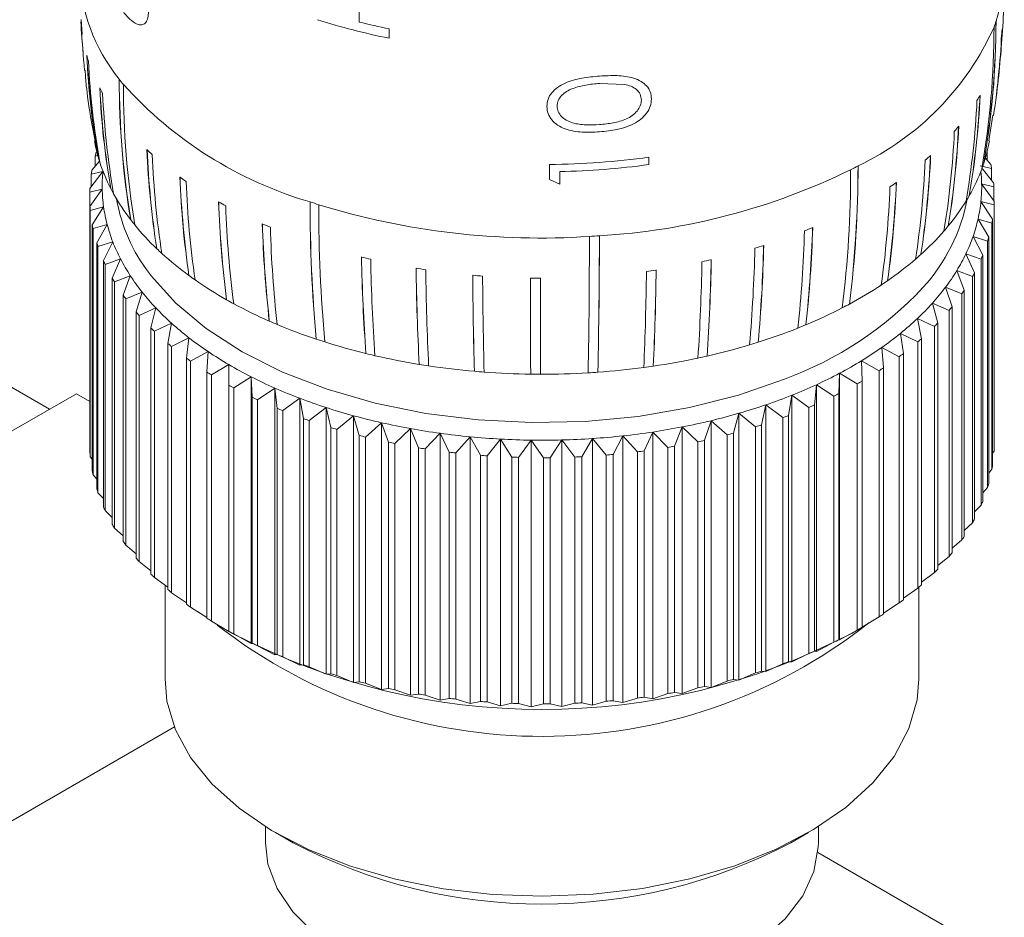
# Model space of a CAD drawing. Header units: millimetres. Extents: x 3 to 556, y 2 to 429.
# Tile 54 of 57: x 464 to 484, y 336 to 354. Entities that reach past the tile are written whole.
import ezdxf

# ---------------------------------------------------------------- set-up
doc = ezdxf.new("R2010")
doc.units = ezdxf.units.MM
doc.header["$LTSCALE"] = 2

msp = doc.modelspace()

# ---------------------------------------------------------------- linework, layer by layer
at = {"color": 7, "linetype": 'Continuous', "lineweight": 0}
for p, q in [((464.8040019, 346.508034), (448.8975942, 355.6906077)), ((470.9637796, 355.6583541), (470.9637796, 354.2137058)), ((465.4314986, 354.2611182), (465.4545141, 353.9694102)), ((465.4445813, 353.9920823), (465.4378595, 354.1008038)), ((471.5609326, 354.0793626), (471.5609326, 353.890932)), ((483.7578922, 354.0735237), (483.7547502, 354.0151518)), ((476.2434129, 352.9729406), (475.74648, 352.9907764)), ((483.4923389, 351.8486167), (483.5731677, 352.3577149)), ((465.774977, 351.5607228), (465.7106991, 351.5472388)), ((465.7106991, 351.5472388), (465.7106991, 351.3399305)), ((476.7299834, 351.5233453), (476.7299834, 351.3767889)), ((483.4171798, 351.508734), (483.5330338, 351.3752122)), ((483.4591727, 351.4603375), (483.4591727, 351.6333945)), ((465.647278, 351.2648613), (465.7971383, 351.4422441)), ((474.7494536, 351.0779179), (474.7494536, 351.3798643)), ((483.5485808, 351.2977883), (483.3225909, 351.3485687)), ((483.3669122, 351.2927459), (483.5882428, 351.0139678)), ((483.5485808, 351.0639246), (483.5485808, 351.2977883)), ((465.6054532, 350.9030185), (465.866217, 351.2408666)), ((465.866217, 351.2408666), (465.6345997, 351.1872626)), ((465.6345997, 351.1872626), (465.6345997, 350.9407814)), ((474.9545008, 350.9852945), (474.7494536, 351.0779179)), ((474.9545008, 351.2365392), (474.9545008, 350.9852945)), ((465.8514255, 350.8883965), (465.6021855, 350.8250997)), ((465.6074545, 350.5403735), (465.8514255, 350.8883965)), ((483.3504277, 350.996362), (483.5996682, 350.6513812)), ((483.5943986, 350.9361077), (483.3504277, 350.996362)), ((483.5943986, 350.6586786), (483.5943986, 350.9361077)), ((465.6021855, 350.8250997), (465.6021855, 345.9258571)), ((465.6074545, 345.6411309), (465.6074545, 350.5403735)), ((465.8792621, 350.5361899), (465.6136079, 350.4625118)), ((465.6532727, 350.1786927), (465.8792621, 350.5361899)), ((483.3356366, 350.6438916), (483.5672537, 350.2892184)), ((483.5964001, 350.5734626), (483.3356366, 350.6438916)), ((483.5964001, 345.67422), (483.5964001, 350.5734626)), ((483.5996682, 350.6513812), (483.5996682, 345.7521385)), ((465.6136079, 350.4625118), (465.6136079, 345.5632691)), ((483.2782915, 350.2928758), (483.4911545, 349.9292421)), ((483.5545755, 350.2116196), (483.2782915, 350.2928758)), ((465.6532727, 345.27945), (465.6532727, 350.1786927)), ((465.9495901, 350.185962), (465.6688196, 350.1012689)), ((465.6688196, 350.1012689), (465.6688196, 345.2020262)), ((465.7426807, 349.8197373), (465.9495901, 350.185962)), ((483.5545755, 345.312377), (483.5545755, 350.2116196)), ((483.5672537, 350.2892184), (483.5672537, 345.3899758)), ((483.178671, 349.9450243), (483.371741, 349.5732062)), ((483.4691303, 349.8523428), (483.178671, 349.9450243)), ((483.4911545, 349.9292421), (483.4911545, 345.0299995)), ((465.7426807, 344.9204946), (465.7426807, 349.8197373)), ((466.0620662, 349.8394195), (465.7675466, 349.7431289)), ((465.7675466, 349.7431289), (465.7675466, 344.8438863)), ((465.8752477, 349.4652583), (466.0620662, 349.8394195)), ((483.4691303, 344.9531002), (483.4691303, 349.8523428)), ((483.0372596, 349.6020311), (483.2096011, 349.2228485)), ((483.3404822, 349.497383), (483.0372596, 349.6020311)), ((483.371741, 349.5732062), (483.371741, 344.6739635)), ((465.8752477, 344.5660157), (465.8752477, 349.4652583)), ((466.2161432, 349.4982499), (465.9093069, 349.3898361)), ((465.9093069, 349.3898361), (465.9093069, 344.4905935)), ((466.0503224, 349.1169792), (466.2161432, 349.4982499)), ((483.3404822, 344.5981404), (483.3404822, 349.497383)), ((466.4110691, 349.1641162), (466.0934136, 349.043113)), ((466.2670566, 348.7766), (466.4110691, 349.1641162)), ((482.8547511, 349.26557), (483.005519, 348.8798726)), ((483.1692535, 349.1484674), (482.8547511, 349.26557)), ((483.1692535, 344.2492248), (483.1692535, 349.1484674)), ((483.2096011, 349.2228485), (483.2096011, 344.3236058)), ((466.0503224, 344.2177366), (466.0503224, 349.1169792)), ((466.0934136, 349.043113), (466.0934136, 344.1438704)), ((482.6320271, 348.9372762), (482.7604885, 348.5459494)), ((482.9562806, 348.8072969), (482.6320271, 348.9372762)), ((466.2670566, 343.8773574), (466.2670566, 348.7766)), ((466.6458949, 348.8386457), (466.318969, 348.7046487)), ((466.5243928, 348.4457775), (466.6458949, 348.8386457)), ((482.9562806, 343.9080543), (482.9562806, 348.8072969)), ((483.005519, 348.8798726), (483.005519, 343.98063)), ((466.318969, 348.7046487), (466.318969, 343.8054061)), ((482.3701784, 348.6187523), (482.4757074, 348.2227079)), ((482.7026025, 348.4755343), (482.3701784, 348.6187523)), ((482.7604885, 348.5459494), (482.7604885, 343.6467067)), ((466.5243928, 343.5465349), (466.5243928, 348.4457775)), ((466.9194757, 348.523424), (466.5848718, 348.3760919)), ((466.5848718, 348.3760919), (466.5848718, 343.4768492)), ((466.8210756, 348.1261229), (466.9194757, 348.523424)), ((482.7026025, 343.5762917), (482.7026025, 348.4755343)), ((467.2304819, 348.2199882), (466.889828, 348.0590425)), ((467.155662, 347.8191946), (467.2304819, 348.2199882)), ((482.0704771, 348.3115481), (482.1525601, 347.9117213)), ((482.4094522, 348.1547946), (482.0704771, 348.3115481)), ((482.4094522, 343.255552), (482.4094522, 348.1547946)), ((482.4757074, 348.2227079), (482.4757074, 343.3234653)), ((466.8210756, 343.2268803), (466.8210756, 348.1261229)), ((466.889828, 348.0590425), (466.889828, 343.1597999)), ((481.7343855, 348.0171611), (481.7926234, 347.6145062)), ((482.0782611, 347.8466419), (481.7343855, 348.0171611)), ((467.155662, 342.919952), (467.155662, 347.8191946)), ((467.5773969, 347.9298159), (467.2323528, 347.7550467)), ((467.2323528, 347.7550467), (467.2323528, 342.8558041)), ((467.5265207, 347.526488), (467.5773969, 347.9298159)), ((482.0782611, 342.9473993), (482.0782611, 347.8466419)), ((482.1525601, 347.9117213), (482.1525601, 343.0124786)), ((467.9585275, 347.6543195), (467.6107755, 347.4655844)), ((467.9318446, 347.2494277), (467.9585275, 347.6543195)), ((481.3635398, 347.7370252), (481.3976488, 347.3325089)), ((481.7106428, 347.5525779), (481.3635398, 347.7370252)), ((481.7106428, 342.6533352), (481.7106428, 347.5525779)), ((481.7926234, 347.6145062), (481.7926234, 342.7152635)), ((467.5265207, 342.6272453), (467.5265207, 347.526488)), ((467.6107755, 347.4655844), (467.6107755, 342.5663418)), ((468.3720204, 347.3948427), (468.0232552, 347.1920666)), ((468.3696608, 346.9893658), (468.3720204, 347.3948427)), ((480.9597476, 347.4725057), (480.9695603, 347.0671035)), ((481.3083831, 347.2740319), (480.9597476, 347.4725057)), ((467.9318446, 342.3501851), (467.9318446, 347.2494277)), ((468.0232552, 347.1920666), (468.0232552, 342.292824)), ((480.5249759, 347.2248909), (480.5104461, 346.8195845)), ((480.5249759, 347.2248909), (480.5249759, 341.917377)), ((480.873449, 347.0123655), (480.5249759, 347.2248909)), ((481.3083831, 342.3747893), (481.3083831, 347.2740319)), ((481.3976488, 347.3325089), (481.3976488, 342.4332662)), ((468.3696608, 342.0901232), (468.3696608, 346.9893658)), ((468.8158603, 347.1526492), (468.4677783, 346.9358244)), ((468.8378349, 346.7475679), (468.8158603, 347.1526492)), ((468.8158603, 347.1526492), (468.8158603, 341.8451353)), ((480.0613434, 346.9953878), (480.0225404, 346.5911562)), ((480.0613434, 346.9953878), (480.0613434, 341.687874)), ((480.4079535, 346.7688498), (480.0613434, 346.9953878)), ((480.873449, 342.1131229), (480.873449, 347.0123655)), ((480.9695603, 347.0671035), (480.9695603, 342.1678609)), ((465.3378273, 346.8162046), (443.4175181, 334.1618794)), ((465.3378273, 346.8162046), (465.6021828, 346.6635954)), ((468.4677783, 346.9358244), (468.4677783, 342.0365818)), ((469.2878831, 346.9289183), (468.9421826, 346.6981078)), ((469.3340851, 346.5252112), (469.2878831, 346.9289183)), ((469.2878831, 346.9289183), (469.2878831, 341.6214044)), ((479.5711079, 346.785114), (479.5082222, 346.3829328)), ((479.5711079, 346.785114), (479.5711079, 341.4776001)), ((479.9141657, 346.5446717), (479.5711079, 346.785114)), ((480.4079535, 341.8696071), (480.4079535, 346.7688498)), ((480.5104461, 346.8195845), (480.5104461, 341.9203419)), ((468.8378349, 341.8483252), (468.8378349, 346.7475679)), ((468.9421826, 346.6981078), (468.9421826, 341.7988652)), ((469.7857923, 346.7247416), (469.4441565, 346.4800746)), ((469.8559953, 346.3233804), (469.7857923, 346.7247416)), ((469.7857923, 346.7247416), (469.7857923, 341.4172278)), ((479.0566602, 346.5950949), (478.9699944, 346.195927)), ((479.0566602, 346.5950949), (479.0566602, 341.2875811)), ((479.3944942, 346.3409256), (479.0566602, 346.5950949)), ((480.0225404, 346.5911562), (480.0225404, 341.6919135)), ((469.3340851, 341.6259686), (469.3340851, 346.5252112)), ((469.4441565, 346.4800746), (469.4441565, 341.580832)), ((470.3071579, 346.5411114), (469.9712529, 346.2827863)), ((470.4010237, 346.1430591), (470.3071579, 346.5411114)), ((470.3071579, 346.5411114), (470.3071579, 341.2335975)), ((470.8494451, 346.3789252), (470.5209048, 346.1072048)), ((470.9665128, 345.9851247), (470.8494451, 346.3789252)), ((470.8494451, 346.3789252), (470.8494451, 341.0714114)), ((478.5205009, 346.4262532), (478.4104837, 346.0310524)), ((478.5205009, 346.4262532), (478.5205009, 341.1187394)), ((478.8514686, 346.1586025), (478.5205009, 346.4262532)), ((479.5082222, 346.3829328), (479.5082222, 341.4836902)), ((479.9141657, 341.6454291), (479.9141657, 346.5446717)), ((469.8559953, 341.4241377), (469.8559953, 346.3233804)), ((469.9712529, 346.2827863), (469.9712529, 341.3835437)), ((471.4100083, 346.2389713), (471.0904345, 345.9541853)), ((471.5497062, 345.8503457), (471.4100083, 346.2389713)), ((471.4100083, 346.2389713), (471.4100083, 340.9314575)), ((477.9652493, 346.2794156), (477.8324092, 345.8891086)), ((477.9652493, 346.2794156), (477.9652493, 340.9719018)), ((478.2877339, 345.9985903), (477.9652493, 346.2794156)), ((478.9699944, 346.195927), (478.9699944, 341.2966843)), ((479.3944942, 341.4416829), (479.3944942, 346.3409256)), ((470.4010237, 341.2438165), (470.4010237, 346.1430591)), ((470.5209048, 346.1072048), (470.5209048, 341.2079621)), ((470.9665128, 341.0858821), (470.9665128, 345.9851247)), ((471.986117, 346.1219318), (471.6770649, 345.8244721)), ((472.147769, 345.7393824), (471.986117, 346.1219318)), ((471.986117, 346.1219318), (471.986117, 340.814418)), ((472.5749627, 346.0283758), (472.2779422, 345.7186996)), ((472.7577802, 345.6527713), (472.5749627, 346.0283758)), ((472.5749627, 346.0283758), (472.5749627, 340.7208619)), ((476.8083548, 346.0544953), (476.6319283, 345.6766738)), ((476.8083548, 346.0544953), (476.8083548, 340.7469814)), ((477.109215, 345.7485076), (476.8083548, 346.0544953)), ((477.3936033, 346.1552935), (477.2385955, 345.7707915)), ((477.3936033, 346.1552935), (477.3936033, 340.8477796)), ((477.7060399, 345.8616709), (477.3936033, 346.1552935)), ((478.2877339, 341.0993477), (478.2877339, 345.9985903)), ((478.4104837, 346.0310524), (478.4104837, 341.1318098)), ((478.8514686, 341.2593598), (478.8514686, 346.1586025)), ((465.6021855, 345.9258571), (465.6074558, 345.918559)), ((471.0904345, 345.9541853), (471.0904345, 341.0549427)), ((471.5497062, 340.9511031), (471.5497062, 345.8503457)), ((471.6770649, 345.8244721), (471.6770649, 340.9252294)), ((473.1736808, 345.9587615), (472.8901372, 345.637382)), ((473.3767717, 345.5909364), (473.1736808, 345.9587615)), ((473.1736808, 345.9587615), (473.1736808, 340.6512477)), ((473.7793523, 345.9134269), (473.510667, 345.5809151)), ((474.0017288, 345.5541795), (473.7793523, 345.9134269)), ((473.7793523, 345.9134269), (473.7793523, 340.6059131)), ((474.3890276, 345.8925936), (474.1365067, 345.5495733)), ((474.6296013, 345.5426769), (474.3890276, 345.8925936)), ((474.3890276, 345.8925936), (474.3890276, 340.5850797)), ((474.9997323, 345.8963606), (474.7646086, 345.54351)), ((475.2573365, 345.5564877), (474.9997323, 345.8963606)), ((474.9997323, 345.8963606), (474.9997323, 340.5888467)), ((475.6084959, 345.9247123), (475.3919158, 345.5627564)), ((475.8818747, 345.5955442), (475.6084959, 345.9247123)), ((475.6084959, 345.9247123), (475.6084959, 340.6171984)), ((476.2123507, 345.9775096), (476.0153667, 345.6072156)), ((476.5001713, 345.6596547), (476.2123507, 345.9775096)), ((476.2123507, 345.9775096), (476.2123507, 340.6699958)), ((477.7060399, 340.9624282), (477.7060399, 345.8616709)), ((477.8324092, 345.8891086), (477.8324092, 340.9898659)), ((472.147769, 340.8401398), (472.147769, 345.7393824)), ((472.2779422, 345.7186996), (472.2779422, 340.819457)), ((472.7577802, 340.7535286), (472.7577802, 345.6527713)), ((472.8901372, 345.637382), (472.8901372, 340.7381393)), ((473.3767717, 340.6916938), (473.3767717, 345.5909364)), ((475.8818747, 340.6963016), (475.8818747, 345.5955442)), ((476.0153667, 345.6072156), (476.0153667, 340.707973)), ((476.5001713, 340.7604121), (476.5001713, 345.6596547)), ((476.6319283, 345.6766738), (476.6319283, 340.7774311)), ((477.109215, 340.8492649), (477.109215, 345.7485076)), ((477.2385955, 345.7707915), (477.2385955, 340.8715489)), ((483.5672519, 345.6364538), (483.5964001, 345.67422)), ((465.6136079, 345.5632691), (465.6532734, 345.5133129)), ((473.510667, 345.5809151), (473.510667, 340.6816725)), ((474.0017288, 340.6549369), (474.0017288, 345.5541795)), ((474.1365067, 345.5495733), (474.1365067, 340.6503307)), ((474.6296013, 340.6434343), (474.6296013, 345.5426769)), ((474.7646086, 345.54351), (474.7646086, 340.6442673)), ((475.2573365, 340.6572451), (475.2573365, 345.5564877)), ((475.3919158, 345.5627564), (475.3919158, 340.6635138)), ((465.6688196, 345.2020262), (465.7426807, 345.1169028)), ((483.4911539, 345.2373063), (483.5545755, 345.312377)), ((465.7675466, 344.8438863), (465.8752457, 344.7298)), ((483.371742, 344.8472818), (483.4691303, 344.9531002)), ((465.9093069, 344.4905935), (466.0503237, 344.3527842)), ((483.2096002, 344.4670863), (483.3404822, 344.5981404)), ((483.0055176, 344.0976358), (483.1692535, 344.2492248)), ((466.0934136, 344.1438704), (466.267056, 343.9868376)), ((482.7604892, 343.7400134), (482.9562806, 343.9080543)), ((466.318969, 343.8054061), (466.5243908, 343.6330631)), ((466.5848718, 343.4768492), (466.8210743, 343.2926437)), ((482.4757062, 343.3953806), (482.7026025, 343.5762917)), ((482.1525601, 343.0649382), (482.4094522, 343.255552)), ((466.889828, 343.1597999), (467.155663, 342.9667929)), ((467.1009254, 343.0065344), (467.1009254, 341.143887)), ((467.2323528, 342.8558041), (467.526521, 342.6567287)), ((481.7926225, 342.7499079), (482.0782611, 342.9473993)), ((482.1009254, 341.1438871), (482.1009254, 342.9670269)), ((481.3976501, 342.451505), (481.7106428, 342.6533352)), ((467.6107755, 342.5663418), (467.9318453, 342.3636471)), ((468.0232552, 342.292824), (468.3720204, 342.0873289)), ((480.9597476, 342.1649918), (481.3083831, 342.3747893)), ((468.3714636, 342.0879835), (468.3696608, 342.0901232)), ((468.3712519, 342.0876161), (468.4307859, 342.0532336)), ((480.5249759, 341.917377), (480.873449, 342.1131229)), ((480.7710671, 342.0532336), (480.9659215, 342.1657583)), ((468.4677783, 342.0365818), (468.8158603, 341.8451353)), ((480.0613434, 341.687874), (480.4079535, 341.8696071)), ((480.5104461, 341.9203419), (480.5249759, 341.917377)), ((468.8158603, 341.8451353), (468.8378349, 341.8483252)), ((468.9421826, 341.7988652), (469.2878831, 341.6214044)), ((480.0225404, 341.6919135), (480.0613434, 341.687874)), ((469.2878831, 341.6214044), (469.3340851, 341.6259686)), ((469.4441565, 341.580832), (469.7857923, 341.4172278)), ((479.5082222, 341.4836902), (479.5711079, 341.4776001)), ((479.5711079, 341.4776001), (479.9141657, 341.6454291)), ((469.7857923, 341.4172278), (469.8559953, 341.4241377)), ((469.9712529, 341.3835437), (470.3071579, 341.2335975)), ((478.9699944, 341.2966843), (479.0566602, 341.2875811)), ((479.0566602, 341.2875811), (479.3944942, 341.4416829)), ((470.3071579, 341.2335975), (470.4010237, 341.2438165)), ((470.5209048, 341.2079621), (470.8494451, 341.0714114)), ((470.8494451, 341.0714114), (470.9665128, 341.0858821)), ((477.9652493, 340.9719018), (478.2877339, 341.0993477)), ((478.4104837, 341.1318098), (478.5205009, 341.1187394)), ((478.5205009, 341.1187394), (478.8514686, 341.2593598)), ((471.0904345, 341.0549427), (471.4100083, 340.9314575)), ((471.4100083, 340.9314575), (471.5497062, 340.9511031)), ((471.6770649, 340.9252294), (471.986117, 340.814418)), ((477.3936033, 340.8477796), (477.7060399, 340.9624282)), ((477.8324092, 340.9898659), (477.9652493, 340.9719018)), ((471.986117, 340.814418), (472.147769, 340.8401398)), ((472.2779422, 340.819457), (472.5749627, 340.7208619)), ((472.5749627, 340.7208619), (472.7577802, 340.7535286)), ((472.8901372, 340.7381393), (473.1736808, 340.6512477)), ((475.6084959, 340.6171984), (475.8818747, 340.6963016)), ((476.0153667, 340.707973), (476.2123507, 340.6699958)), ((476.2123507, 340.6699958), (476.5001713, 340.7604121)), ((476.6319283, 340.7774311), (476.8083548, 340.7469814)), ((476.8083548, 340.7469814), (477.109215, 340.8492649)), ((477.2385955, 340.8715489), (477.3936033, 340.8477796)), ((473.1736808, 340.6512477), (473.3767717, 340.6916938)), ((473.510667, 340.6816725), (473.7793523, 340.6059131)), ((473.7793523, 340.6059131), (474.0017288, 340.6549369)), ((474.1365067, 340.6503307), (474.3890276, 340.5850797)), ((474.3890276, 340.5850797), (474.6296013, 340.6434343)), ((474.7646086, 340.6442673), (474.9997323, 340.5888467)), ((474.9997323, 340.5888467), (475.2573365, 340.6572451)), ((475.3919158, 340.6635138), (475.6084959, 340.6171984)), ((467.2869603, 340.1855383), (450.1350323, 330.283941)), ((469.1009277, 338.2002888), (469.1009277, 337.8777247)), ((480.1009255, 337.8777234), (480.1009255, 338.2002875)), ((469.296765, 338.0828556), (469.6503741, 337.878652)), ((479.5514789, 337.8786528), (479.9050901, 338.0828555)), ((493.7988743, 329.7696505), (480.0906006, 337.6832684))]:
    msp.add_line(p, q, dxfattribs=at)
at = {"color": 8, "linetype": 'Continuous', "lineweight": 0, "flags": 128}
msp.add_lwpolyline([(466.7914945, 349.2091295), (466.8245086, 349.165372), (467.3159474, 348.6183436), (467.922275, 348.1111864), (468.6339271, 347.6518974), (469.4396858, 347.247722), (470.3268385, 346.905032), (471.281396, 346.6292326), (472.2883027, 346.4246724), (473.3316855, 346.294581), (474.3950809, 346.2410052), (475.4617249, 346.2647934), (476.5147915, 346.3655681), (477.5376781, 346.5417427), (478.5142492, 346.7905365), (479.4291022, 347.1080252)], dxfattribs=at)
at = {"color": 7, "linetype": 'Continuous', "lineweight": 0, "flags": 128}
for points in [[(474.3713388, 349.1150119), (474.3717086, 348.8674549), (474.3721774, 348.6223803), (474.3727466, 348.3798239), (474.3734153, 348.1398256), (474.374183, 347.9024253), (474.3750497, 347.6676687), (474.3760178, 347.4355847), (474.3770854, 347.206217)], [(474.3770854, 347.206217), (474.3760549, 347.4365274), (474.3751164, 347.6693485), (474.3742701, 347.9046591), (474.3735189, 348.1424149), (474.372858, 348.382585), (474.372291, 348.6251433), (474.3718188, 348.8700434), (474.3714375, 349.1172603)], [(474.5716268, 347.2046282), (474.5714876, 347.4339891), (474.5713592, 347.6660659), (474.5712465, 347.9008161), (474.5711465, 348.1382111), (474.5710595, 348.3782051), (474.5709834, 348.6207567), (474.570924, 348.8658291), (474.5708748, 349.1133835)], [(467.1009254, 341.143887), (467.1405059, 340.6996637), (467.309636, 340.1295856), (467.6088806, 339.5776086), (468.0328966, 339.053581), (468.5741191, 338.5668549), (469.2228912, 338.1261164), (469.9676339, 337.73923), (470.7950588, 337.4131003), (471.6903983, 337.1535458), (472.637677, 336.9651996), (473.6199894, 336.8514218), (474.619808, 336.8142439), (475.619287, 336.8543271), (476.6005947, 336.9709585), (477.5462207, 337.1620572), (478.4392854, 337.4242104), (479.2638526, 337.7527402), (480.0052122, 338.1417866), (480.6501316, 338.5844051), (481.1871035, 339.072698), (481.6065453, 339.5979517), (481.9009711, 340.1507922), (482.0651269, 340.7213544), (482.1009254, 341.1438871)], [(469.1009277, 337.8777247), (469.1493979, 337.4571225), (469.3304914, 336.9699859), (469.6413596, 336.5052005), (470.074348, 336.0742109), (470.6187961, 335.6876299), (471.2612998, 335.3549777), (471.9860354, 335.0844431), (472.7751571, 334.882688), (473.6092339, 334.7546796), (474.4677329, 334.7035731), (475.3295091, 334.7306232), (476.1733473, 334.8351666), (476.9784651, 335.0146266), (477.7250402, 335.2645857), (478.3946897, 335.5788891), (478.9709256, 335.9497984), (479.4395571, 336.3681793), (479.7890437, 336.8237291), (480.0107843, 337.3052334), (480.0993128, 337.8008322), (480.1009255, 337.8777234)]]:
    msp.add_lwpolyline(points, dxfattribs=at)
at = {"color": 8, "linetype": 'Continuous', "lineweight": 0}
for centre, radius, start, end in [((468.9205598, 355.2991242), 3.5203277, 181.13785383, 219.12568321), ((480.6469512, 355.2346519), 3.1539806, 341.38020029, 359.90129242), ((476.9605118, 353.8356624), 7.1662431, 290.14974051, 316.7790043), ((474.5950221, 350.5135199), 10.5160511, 232.119975, 308.26623689)]:
    msp.add_arc(centre, radius, start, end, dxfattribs=at)
at = {"color": 7, "linetype": 'Continuous', "lineweight": 0}
for centre, radius, start, end in [((468.5096177, 354.4144816), 3.0884393, 183.71020101, 185.85245548), ((481.8052912, 355.0301603), 16.3979321, 182.85071311, 184.98240814), ((474.1840711, 366.9536958), 13.3235376, 252.31057234, 258.64542929), ((474.3082282, 367.6853761), 13.8806064, 256.05773832, 258.58445405), ((466.119979, 354.317553), 17.5155668, 350.40148994, 359.70603795), ((467.319936, 354.2167678), 16.3159143, 350.04782843, 0.03813553), ((480.3763077, 355.3120527), 3.4351961, 339.59730352, 341.59808588), ((481.7797877, 354.9127405), 16.3627304, 182.84859981, 185.83142976), ((478.5138256, 356.3878962), 5.5674832, 295.2747656, 335.89960217), ((467.2623681, 354.102076), 16.3336354, 350.07521015, 0.04353897), ((467.4292165, 354.8856991), 16.3527497, 352.38912096, 357.15267069), ((480.6763796, 354.4162151), 3.104387, 351.52137687, 353.65955337), ((467.4491126, 354.7677422), 16.3178043, 351.50172245, 357.15739836), ((468.7661244, 354.4713746), 3.3515696, 195.91150454, 197.93910739), ((481.7474002, 354.3481812), 16.2239559, 182.81099868, 189.99359799), ((482.9455836, 354.4493445), 17.4218518, 182.94946785, 189.63741898), ((481.7747769, 354.2310503), 16.2166342, 182.79929458, 189.97481164), ((466.3681333, 354.9731887), 17.4128384, 353.65037944, 354.67803458), ((483.1150071, 353.0506097), 16.9254111, 179.90824571, 189.42732557), ((469.982267, 355.9892948), 4.781369, 217.51310288, 219.11743651), ((484.3612818, 353.1491232), 18.1713047, 180.2247543, 189.09009305), ((469.2605267, 354.683957), 3.8904815, 207.2269022, 209.0654138), ((482.0703133, 353.6779742), 16.2876089, 182.72367042, 189.81880835), ((483.2820558, 353.7782941), 17.4990416, 182.86172333, 189.46587211), ((483.3105864, 352.9440265), 17.0379898, 179.90367049, 189.34949248), ((472.2494409, 358.347632), 8.0381948, 221.96507606, 253.64664584), ((482.1692928, 353.5642905), 16.3274859, 182.7043212, 189.77191794), ((466.8840276, 353.4142573), 16.3911441, 350.29729207, 357.32397569), ((465.7817167, 353.6270958), 17.5577347, 350.59541204, 357.16511168), ((466.9993104, 353.5269895), 16.340456, 350.24407064, 357.30272024), ((479.795917, 354.76567), 4.057281, 328.55353972, 330.34174979), ((464.8909028, 352.9870759), 18.0191541, 350.95944798, 357.30909851), ((466.1468153, 352.8880891), 16.7635849, 350.61906453, 357.44279821), ((479.0446251, 355.3056981), 4.9835842, 319.00688805, 320.56557478), ((465.9525075, 352.780923), 16.8700964, 350.70025904, 357.47132527), ((468.7891758, 352.3945107), 3.1401429, 190.0399094, 195.92909677), ((470.8336112, 355.9529666), 5.9202878, 226.2598492, 227.64927195), ((484.0738173, 352.4074442), 17.3488676, 182.41748157, 188.96886893), ((485.3807796, 352.5057383), 18.6554786, 182.54665456, 188.64128608), ((480.3834788, 352.4007565), 3.1699845, 341.53901755, 349.94085721), ((468.8398655, 350.6926627), 3.2437606, 163.31204264, 164.72499309), ((468.8927299, 352.4227131), 3.2474611, 195.90614796, 197.94639563), ((484.3413792, 352.3060021), 17.5112243, 182.38376037, 188.86549558), ((474.6108716, 367.0335662), 15.6543153, 270.50722545, 277.77996821), ((463.4800787, 352.383958), 18.869661, 351.47956134, 357.49528755), ((464.804221, 352.2857761), 17.5458661, 351.1559842, 357.6231431), ((478.1838997, 356.1561723), 6.1946525, 310.72752815, 312.07547401), ((469.1235462, 352.5032379), 3.4918633, 198.03641405, 207.32394154), ((474.6145366, 366.8487363), 15.6158981, 271.24745012, 277.7856545), ((474.9872953, 362.9881763), 13.0508092, 273.32329001, 296.17153773), ((458.8846118, 351.22163), 21.8589405, 352.91342924, 0.14085492), ((457.9055134, 351.3959792), 22.9850685, 353.01509082, 359.89438978), ((459.487618, 351.3008578), 21.4033627, 352.75279926, 0.14061112), ((476.4939951, 359.4840403), 9.2434021, 297.36983873, 298.403772), ((464.5149788, 352.1860486), 17.7255048, 351.26516319, 357.65808225), ((479.9623834, 352.5544183), 3.6184538, 330.23528114, 339.49456037), ((480.2117828, 352.4546093), 3.3498995, 339.59925677, 341.595246), ((480.4650697, 350.7188807), 3.1373834, 10.63310327, 12.07530279), ((468.6770041, 350.7300209), 3.0765719, 169.98866719, 171.45300871), ((468.7737322, 350.942306), 2.9228039, 174.13708446, 181.05684876), ((471.7110918, 357.0307123), 7.311011, 233.83267872, 235.04044165), ((485.8764982, 351.8410034), 18.4936935, 182.20780137, 188.30609539), ((487.2796889, 351.938523), 19.8965367, 182.32908471, 188.00024135), ((480.4223503, 350.9419255), 2.9285834, 1.06507384, 5.9213975), ((468.6091273, 350.7380249), 3.0082023, 176.85586774, 178.34129588), ((468.7874739, 350.943244), 2.9365607, 181.07020044, 187.96776363), ((469.4014773, 352.6397505), 3.8014517, 207.22906451, 209.06355326), ((486.257511, 351.7482358), 18.7490367, 182.16812499, 188.17558208), ((462.4570077, 351.6389065), 19.0809942, 351.98706648, 357.8809651), ((461.4375579, 351.8270053), 20.2297801, 352.15164617, 357.72090144), ((462.8655253, 351.729711), 18.8021615, 351.85115573, 357.84008845), ((477.3022307, 357.3012856), 7.6407916, 303.54935988, 304.72145001), ((480.4274253, 350.9424773), 2.923499, 354.13798757, 1.05610981), ((480.5756327, 350.7366095), 3.0253507, 3.78095175, 5.26015273), ((469.7346708, 352.8347228), 4.1874122, 209.18072114, 217.6260172), ((469.4534157, 351.2688848), 3.3657713, 189.89298402, 217.73217485), ((479.4802302, 351.3813752), 3.6498918, 317.76713948, 349.09072042), ((479.6628522, 352.7172908), 3.9593314, 328.5545337, 330.34112408), ((468.634831, 350.740454), 3.033981, 183.78119987, 185.25622074), ((468.8840542, 350.9573958), 3.0341703, 187.97961624, 194.72907039), ((472.5644949, 358.3859159), 8.9133878, 240.43305665, 241.49057264), ((488.4169662, 351.3279591), 20.2626079, 181.96483878, 187.4906166), ((489.9635061, 351.4246455), 21.8088107, 182.07543112, 187.21278652), ((488.9513031, 351.2452361), 20.6527898, 181.91973886, 187.33469818), ((498.446876, 350.5711074), 28.460743, 179.87211072, 185.38204348), ((473.8688313, 362.2351128), 12.232984, 251.49484016, 252.35260007), ((500.5567858, 350.6648644), 30.570324, 180.05614956, 185.18607747), ((499.6799044, 350.5134713), 29.5196744, 179.87512159, 185.18384865), ((474.576065, 364.9549067), 15.0399426, 252.92624342, 273.69433592), ((479.3108858, 352.942255), 4.3769757, 320.45770341, 328.44576698), ((480.3556979, 350.9505289), 2.9956738, 347.31831995, 354.12491158), ((480.593142, 350.738455), 3.0077868, 356.8554578, 358.34108695), ((480.2019142, 350.9857225), 3.1534321, 340.72996155, 347.30788558), ((468.7183212, 350.75389), 3.1185533, 190.62869778, 192.07960474), ((469.0624872, 351.0047801), 3.2187873, 194.73727296, 201.22612106), ((470.0961881, 353.1015196), 4.6366287, 217.50983827, 219.11928315), ((470.5105289, 353.4501806), 5.1780795, 219.21975594, 226.36097702), ((473.2909411, 359.8682904), 10.5648545, 246.25882867, 247.20358819), ((492.0090001, 350.876383), 22.9815584, 181.69277723, 186.5330619), ((493.773721, 350.9724077), 24.7459696, 181.79033436, 186.28906274), ((492.7756048, 350.8050175), 23.5877978, 181.64306872, 186.35401669), ((475.7836901, 360.1712862), 10.8934767, 291.777305, 292.70263769), ((454.5258064, 350.8939392), 25.4715698, 353.90139941, 358.26705385), ((456.3440902, 350.7980187), 23.6535881, 353.66450768, 358.36185979), ((478.9315347, 353.2436331), 4.8613943, 319.00710237, 320.56500002), ((480.5233536, 350.7467009), 3.0780867, 349.989092, 351.45271347), ((339.7925362, 349.8722126), 135.7526275, 358.885552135, 0.031234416), ((474.6123398, 365.6125095), 15.6940382, 273.40748719, 274.13449852), ((355.2365572, 349.9774521), 120.5072237, 358.700551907, 359.99152388), ((363.5308549, 349.8856212), 112.2130179, 358.651387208, 0.037627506), ((455.5180507, 350.7290073), 24.3164557, 353.84758252, 358.41224262), ((478.5179262, 353.6156959), 5.417651, 311.97772271, 318.90645476), ((479.9701798, 351.0671939), 3.3990706, 334.46590837, 340.72271787), ((480.3569424, 350.7852867), 3.2490149, 343.3127901, 344.72345296), ((468.8980298, 350.8015788), 3.3045788, 197.28443447, 198.68094606), ((469.3163217, 351.103711), 3.4912192, 201.2313516, 207.37787111), ((449.3351839, 350.3727757), 29.5102626, 354.97491724, 358.7162648), ((475.2435753, 361.6796549), 12.49614, 286.71707632, 287.56162089), ((448.4243919, 350.5242803), 30.5971394, 354.96856424, 358.58345744), ((450.618969, 350.4289193), 28.4028225, 354.77193007, 358.66244397), ((470.9234565, 353.8683634), 5.7656949, 226.25918608, 227.65016602), ((471.3628233, 354.3649505), 6.4286847, 227.73765626, 233.91907924), ((474.2541909, 362.7566602), 13.6132338, 256.21111796, 257.00928589), ((505.5310141, 350.1902411), 34.5276732, 181.08613441, 184.2749915), ((508.2058671, 350.2851665), 37.2023076, 181.15107511, 184.11369284), ((478.0936591, 354.071874), 6.0405523, 310.72759137, 312.07533886), ((479.6689976, 351.2113669), 3.7329815, 328.58421855, 334.46180323), ((480.1237301, 350.8678745), 3.4965327, 336.92365728, 338.2676032), ((469.1614978, 350.9038657), 3.5873432, 203.64215074, 204.96392887), ((469.6365703, 351.2697232), 3.8519397, 207.38008873, 213.13650005), ((507.512984, 350.1448106), 36.324824, 181.03000291, 184.05899154), ((474.4865369, 363.9145946), 14.794537, 260.70349749, 261.45839737), ((521.0949451, 349.960803), 49.0026346, 180.75585032, 182.99486227), ((524.9088345, 350.0555148), 52.8163672, 180.8016759, 182.88130463), ((439.0046656, 350.0931977), 38.7848987, 356.20356832, 359.03819937), ((474.8780212, 363.0595938), 13.9240704, 282.04670636, 282.83220501), ((438.4133865, 350.2309904), 39.5627221, 356.13650808, 358.92011472), ((441.2669421, 350.1358152), 36.7093675, 355.98462329, 358.98147554), ((477.6592553, 354.5917379), 6.7179556, 304.63979991, 310.64237017), ((470.0127806, 351.5152899), 4.3012026, 213.13624028, 218.48438751), ((471.7943175, 354.939126), 7.1468518, 233.83426049, 235.03884894), ((525.2838811, 349.9290954), 52.9986641, 180.69724971, 182.76644448), ((474.5819613, 364.6780993), 15.5641442, 264.99127083, 265.72112355), ((561.6775273, 349.8143925), 88.4567553, 180.415199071, 181.652747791), ((568.5482869, 349.9083511), 95.3274236, 180.440411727, 181.590091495), ((576.5728683, 349.7971547), 103.1541489, 180.355381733, 181.416330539), ((417.8425856, 349.8949245), 58.8409076, 357.510269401, 359.373027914), ((474.6841363, 364.1215564), 15.003836, 277.64423291, 278.39186784), ((418.7877353, 350.0179582), 58.0898185, 357.38287113, 359.272647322), ((422.9934193, 349.9229822), 53.8842721, 357.27955805, 359.31455519), ((479.3082476, 351.4319228), 4.1558118, 323.11011758, 328.58166849), ((479.8140637, 351.0166031), 3.8402121, 330.89138315, 332.15392794), ((469.4987072, 351.0791555), 3.9675552, 209.64044487, 210.875419), ((472.2146563, 355.5576259), 7.8946069, 235.11090602, 240.50090878), ((474.6009846, 365.0282262), 15.9148712, 269.1732139, 269.89160033), ((476.8246594, 355.8227343), 8.2054715, 298.34136504, 303.48446343), ((477.2351565, 355.1868964), 7.4486892, 303.54930398, 304.72153954), ((478.9007521, 351.7377512), 4.6653052, 318.0445986, 323.11026802), ((469.8844998, 351.3318598), 4.4289104, 215.23630482, 216.38412113), ((470.4338431, 351.8498737), 4.8390129, 218.48293113, 223.42647664), ((479.4509809, 351.2384285), 4.2658559, 325.25641485, 326.43438409), ((472.6170582, 356.2479497), 8.6935923, 240.43293579, 241.49005692), ((472.9906865, 356.9552112), 9.4934287, 241.54596718, 246.31220348), ((476.4421647, 356.5112668), 8.9930577, 297.36987366, 298.40370123), ((478.4582769, 352.1353192), 5.2601536, 313.37024014, 318.04634294), ((479.0252413, 351.5575825), 4.7981253, 320.03315277, 321.12166631), ((470.3077709, 351.6682239), 4.9697194, 220.42229369, 221.48609131), ((470.8839297, 352.275686), 5.4586047, 223.42489382, 227.9868866), ((476.0772253, 357.2357257), 9.8041973, 292.65247586, 297.31745004), ((471.3505801, 352.7933018), 6.1555184, 227.984311, 232.19502203), ((473.3300893, 357.7052022), 10.316592, 246.25946191, 247.20274913), ((473.6321324, 358.4446908), 11.115349, 247.24441207, 251.53491586), ((475.7523947, 357.9899333), 10.6253334, 291.77763871, 292.70260566), ((477.9953781, 352.6249056), 5.9339266, 309.05800065, 313.37305734), ((478.5787926, 351.9582019), 5.3981348, 315.20453495, 316.21158996), ((470.7673539, 352.1019909), 5.6018424, 225.2140023, 226.1964726), ((475.4656753, 358.7287602), 11.4178078, 287.52397324, 291.73823494), ((477.5256597, 353.2031671), 6.6789244, 305.07340841, 309.06120772), ((471.2464429, 352.6319308), 6.3164007, 229.63577336, 230.54271653), ((471.8188566, 353.3962065), 6.9189166, 232.1915421, 236.08665752), ((473.8930922, 359.1998673), 11.9143025, 251.49480812, 252.35157195), ((474.1031758, 359.88226), 12.6282721, 252.38191954, 256.23968338), ((475.0255815, 360.1505932), 12.906334, 282.80563836, 286.68920085), ((475.229176, 359.450951), 12.1776962, 286.71698281, 287.56193506), ((478.0982276, 352.4654687), 6.0970672, 310.75140772, 311.67959298), ((472.276648, 354.076318), 7.7387486, 236.0833057, 239.6981542), ((474.2700335, 360.5365665), 13.3034901, 256.21196935, 257.00828381), ((474.4023733, 361.1331796), 13.9145837, 257.02958208, 260.72300515), ((474.8740304, 360.7886534), 13.562116, 282.04622471, 282.83250358), ((477.0632826, 353.8609607), 7.4829671, 301.37997146, 305.07671675), ((477.6112882, 353.0645218), 6.8692237, 306.63899764, 307.49597079), ((471.7293011, 353.2519423), 7.1024074, 233.71939989, 234.55807943), ((472.710662, 354.8179824), 8.5980703, 239.69477, 243.0646037), ((474.4985556, 361.6928459), 14.482436, 260.70440386, 261.45626658), ((474.5530444, 362.0794967), 14.8728915, 261.46997463, 265.00303469), ((474.6764815, 361.8765253), 14.6680619, 277.64540938, 278.39102763), ((474.7571617, 361.3582041), 14.1435163, 278.37409845, 282.02770966), ((476.6205493, 354.5859389), 8.3324411, 297.94224903, 301.38321495), ((472.2221507, 353.984934), 7.9858482, 237.50414284, 238.27842086), ((474.5803955, 362.3538643), 15.148599, 264.99036841, 265.72147403), ((474.5984526, 362.6079797), 15.4033535, 265.72501301, 269.17655301), ((474.6007872, 362.6865732), 15.4819724, 269.17209407, 269.89208274), ((474.6014847, 362.6614686), 15.4568692, 269.88932213, 273.40486107), ((474.6088632, 362.5205106), 15.3157218, 273.40862513, 274.13334958), ((474.6325859, 362.226406), 15.0206725, 274.12395616, 277.63380005), ((476.2087096, 355.3613728), 9.2104556, 294.72662288, 297.94519589), ((477.1373773, 353.7384908), 7.6932774, 302.83096474, 303.62572638), ((472.671045, 354.7552158), 8.8775183, 241.01860932, 241.74001571), ((473.110557, 355.6037143), 9.479711, 243.06104768, 246.21861965), ((475.8373974, 356.16655), 10.0971252, 291.70202325, 294.72929639), ((476.6820011, 354.4836373), 8.5666877, 299.29280105, 300.03256006), ((473.46872, 356.4151947), 10.3667177, 246.2157245, 249.19033892), ((475.5137678, 356.9783418), 10.9710483, 288.84027647, 291.70466841), ((476.2552788, 355.2868269), 9.47632, 295.99010813, 296.68157058), ((473.0690087, 355.5394245), 9.7570269, 244.30032309, 244.97843276), ((473.7771271, 357.2250481), 11.2333072, 249.18740009, 252.00704461), ((475.2406912, 357.7770482), 11.815147, 286.11663853, 288.84279229), ((475.8739621, 356.1136446), 10.3869383, 292.8904021, 293.54088618), ((473.4489629, 356.4030944), 10.7006914, 247.38461708, 248.02161466), ((474.0341891, 358.0151567), 12.0641816, 252.00502286, 254.69344303), ((474.2358539, 358.75005), 12.8262424, 254.69115796, 257.27231796), ((475.0216617, 358.533531), 12.6027002, 283.50722695, 286.11857746), ((475.541807, 356.9464283), 11.2836114, 289.96468981, 290.58031382), ((473.7566208, 357.2144072), 11.5684634, 250.294995, 250.90021163), ((474.3870776, 359.4167089), 13.5098374, 257.26964098, 259.76304894), ((474.8547301, 359.2265232), 13.3155144, 280.9919052, 283.50917836), ((475.2606173, 357.7683903), 12.152423, 287.18658555, 287.77246226), ((474.0171159, 358.0153262), 12.4107554, 253.0601487, 253.63781997), ((474.2166534, 358.7392856), 13.1617641, 255.70360358, 256.25962079), ((474.4920229, 359.9943189), 14.0969034, 259.7605202, 262.18403774), ((474.5565012, 360.4611714), 14.5681874, 262.18249869, 264.55325279), ((474.661058, 360.3327861), 14.4388529, 276.16769305, 278.55255787), ((474.7366977, 359.8322469), 13.9326308, 278.55107723, 280.99344123), ((475.0277976, 358.5737703), 12.9908559, 284.5331934, 285.09319135), ((474.4068707, 359.587873), 14.0315019, 258.25098056, 258.78165794), ((474.5888404, 360.7967744), 14.9053447, 264.55195535, 266.88681604), ((474.5997261, 360.9898648), 15.0987414, 266.88536209, 269.2004285), ((474.600957, 361.0401519), 15.1490408, 269.19842745, 271.50839799), ((474.6038252, 360.9470501), 15.0558958, 271.50681301, 273.82615515), ((474.6201897, 360.7077943), 14.8160812, 273.82475284, 276.16901289), ((474.8623334, 359.2635998), 13.7003053, 281.97970448, 282.52050653), ((468.634831, 345.8412113), 3.033981, 183.78119987, 185.25622074), ((474.4849809, 360.0293349), 14.4798239, 260.71115841, 261.23270892), ((474.5545251, 360.5289394), 14.9842808, 263.11316971, 263.62267776), ((474.580072, 360.7688525), 15.22554, 265.46709024, 265.97236727), ((474.6179953, 360.8204411), 15.2772666, 274.74547038, 275.24802924), ((474.6594151, 360.4288205), 14.8834352, 277.10442883, 277.6158606), ((474.7451146, 359.8612036), 14.3093382, 279.5096559, 280.03533568), ((480.593142, 345.8392123), 3.0077868, 356.8554578, 358.34108695), ((474.5974234, 361.0100535), 15.4673492, 267.79281939, 268.29237085), ((474.6001683, 361.2521968), 15.7095475, 270.10734816, 270.59975699), ((474.6037861, 361.034916), 15.4922197, 272.41778085, 272.91604467), ((468.7183212, 345.8546474), 3.1185533, 190.62869778, 192.07960474), ((480.5233536, 345.8474583), 3.0780867, 349.989092, 351.45271347), ((480.3569424, 345.8860441), 3.2490149, 343.3127901, 344.72345296), ((468.8980298, 345.9023361), 3.3045788, 197.28443447, 198.68094606), ((480.1237301, 345.9686319), 3.4965327, 336.92365728, 338.2676032), ((469.1614978, 346.0046231), 3.5873432, 203.64215074, 204.96392887), ((479.8140637, 346.1173604), 3.8402121, 330.89138315, 332.15392794), ((469.4987072, 346.1799129), 3.9675552, 209.64044487, 210.875419), ((469.8844998, 346.4326171), 4.4289104, 215.23630482, 216.38412113), ((479.4509809, 346.3391859), 4.2658559, 325.25641485, 326.43438409), ((479.0252413, 346.6583399), 4.7981253, 320.03315277, 321.12166631), ((470.3077709, 346.7689813), 4.9697194, 220.42229369, 221.48609131), ((478.5787926, 347.0589593), 5.3981348, 315.20453495, 316.21158996), ((470.7673539, 347.2027482), 5.6018424, 225.2140023, 226.1964726), ((471.2464429, 347.7326881), 6.3164007, 229.63577336, 230.54271653), ((478.0982276, 347.5662261), 6.0970672, 310.75140772, 311.67959298), ((477.6112882, 348.1652791), 6.8692237, 306.63899764, 307.49597079), ((471.7293011, 348.3526997), 7.1024074, 233.71939989, 234.55807943), ((472.2221507, 349.0856914), 7.9858482, 237.50414284, 238.27842086), ((477.1373773, 348.8392482), 7.6932774, 302.83096474, 303.62572638), ((472.671045, 349.8559731), 8.8775183, 241.01860932, 241.74001571), ((476.6820011, 349.5843947), 8.5666877, 299.29280105, 300.03256006), ((474.6009265, 353.8102624), 13.2777393, 242.30931305, 297.69068695), ((476.2552788, 350.3875842), 9.47632, 295.99010813, 296.68157058), ((473.0690087, 350.6401818), 9.7570269, 244.30032309, 244.97843276), ((475.8739621, 351.214402), 10.3869383, 292.8904021, 293.54088618), ((473.4489629, 351.5038518), 10.7006914, 247.38461708, 248.02161466), ((475.541807, 352.0471857), 11.2836114, 289.96468981, 290.58031382), ((473.7566208, 352.3151646), 11.5684634, 250.294995, 250.90021163), ((475.2606173, 352.8691476), 12.152423, 287.18658555, 287.77246226), ((474.0171159, 353.1160836), 12.4107554, 253.0601487, 253.63781997), ((474.2166534, 353.840043), 13.1617641, 255.70360358, 256.25962079), ((475.0277976, 353.6745276), 12.9908559, 284.5331934, 285.09319135), ((474.4068707, 354.6886304), 14.0315019, 258.25098056, 258.78165794), ((474.8623334, 354.3643572), 13.7003053, 281.97970448, 282.52050653), ((474.4849809, 355.1300922), 14.4798239, 260.71115841, 261.23270892), ((474.5545251, 355.6296968), 14.9842808, 263.11316971, 263.62267776), ((474.6179953, 355.9211984), 15.2772666, 274.74547038, 275.24802924), ((474.6594151, 355.5295779), 14.8834352, 277.10442883, 277.6158606), ((474.7451146, 354.961961), 14.3093382, 279.5096559, 280.03533568), ((474.580072, 355.8696099), 15.22554, 265.46709024, 265.97236727), ((474.5974234, 356.1108108), 15.4673492, 267.79281939, 268.29237085), ((474.6001683, 356.3529542), 15.7095475, 270.10734816, 270.59975699), ((474.6037861, 356.1356734), 15.4922197, 272.41778085, 272.91604467), ((474.6009258, 347.3179129), 10.6586869, 242.32461155, 297.67539725)]:
    msp.add_arc(centre, radius, start, end, dxfattribs=at)
for points, knots in [([(483.6780052, 353.0914081), (483.7260487, 353.5537882), (483.7999287, 354.2648232), (483.7895957, 354.9797269), (483.7859821, 355.2297347)], [0, 0, 0, 0, 0.6502916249, 1, 1, 1, 1]), ([(466.7712366, 354.4265579), (466.7687805, 354.3813196), (466.7638447, 354.2904087), (466.7225127, 354.1997558), (466.6613218, 354.153809), (466.5630287, 354.15179), (466.4249721, 354.2375171), (466.3234849, 354.3542814), (466.2718343, 354.4137071)], [0, 0, 0, 0, 0.124550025, 0.2502956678, 0.3723958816, 0.498398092, 0.7447162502, 1, 1, 1, 1]), ([(465.5110613, 353.2526696), (465.5182829, 353.15024), (465.5516217, 352.6773634), (465.6393674, 352.2121474), (465.7081064, 351.8477017)], [0, 0, 0, 0, 0.2166096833, 1, 1, 1, 1]), ([(474.6981766, 352.5326349), (474.7028345, 352.5807308), (474.7121499, 352.6769193), (474.7907459, 352.8081138), (474.9094146, 352.9179041), (475.1084461, 353.0271262), (475.396821, 353.1065384), (475.6303241, 353.1270989), (475.7472753, 353.1373967)], [0, 0, 0, 0, 0.1249093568, 0.2498104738, 0.3711417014, 0.4998865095, 0.7495154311, 1, 1, 1, 1]), ([(475.7472753, 353.1373967), (475.8637834, 353.1440864), (476.0963889, 353.157442), (476.3807635, 353.1195683), (476.5749411, 353.0381398), (476.689622, 352.9447577), (476.7661391, 352.8256012), (476.7752741, 352.7308295), (476.7798417, 352.6834433)], [0, 0, 0, 0, 0.2505009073, 0.5001187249, 0.6301052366, 0.7501399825, 0.8750691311, 1, 1, 1, 1]), ([(475.74648, 352.9907764), (475.6555366, 352.9825846), (475.4738503, 352.9662192), (475.2495159, 352.9100262), (475.0870498, 352.8340864), (474.9877711, 352.7523914), (474.9173066, 352.6522742), (474.9079024, 352.577233), (474.9032509, 352.5401154)], [0, 0, 0, 0, 0.2504553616, 0.5003583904, 0.6269782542, 0.7500757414, 0.8763800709, 1, 1, 1, 1]), ([(476.5800241, 352.6615916), (476.5747253, 352.70102), (476.5641077, 352.7800242), (476.487287, 352.8750246), (476.3775364, 352.9418803), (476.288481, 352.9625038), (476.2434129, 352.9729406)], [0, 0, 0, 0, 0.2504508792, 0.5018382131, 0.747896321, 1, 1, 1, 1]), ([(475.74648, 352.1742339), (475.8371267, 352.1826208), (476.0181239, 352.1993673), (476.2424873, 352.2589549), (476.4013595, 352.3488017), (476.498363, 352.4398512), (476.5523982, 352.529671), (476.5765811, 352.6050423), (476.5788762, 352.6427373), (476.5800241, 352.6615916)], [0, 0, 0, 0, 0.2504739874, 0.500129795, 0.6251347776, 0.7499788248, 0.8748216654, 0.937388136, 1, 1, 1, 1]), ([(476.7798417, 352.6834433), (476.7753099, 352.6352726), (476.7662027, 352.5384687), (476.6891621, 352.3981436), (476.5726183, 352.2776221), (476.3798201, 352.1534389), (476.0963467, 352.0622984), (475.8650108, 352.0393929), (475.7472753, 352.0277354)], [0, 0, 0, 0, 0.1245505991, 0.2502970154, 0.3723923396, 0.4983991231, 0.7447165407, 1, 1, 1, 1]), ([(475.7472753, 352.0277354), (475.6312616, 352.0222095), (475.3996575, 352.0111778), (475.1100713, 352.0594469), (474.9102402, 352.1563646), (474.7918976, 352.261422), (474.7124305, 352.3894967), (474.7029277, 352.4849242), (474.6981766, 352.5326349)], [0, 0, 0, 0, 0.2505367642, 0.5001592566, 0.6296473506, 0.750226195, 0.8751211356, 1, 1, 1, 1]), ([(474.9032509, 352.5401154), (474.9078122, 352.5027823), (474.9169403, 352.4280715), (474.9861097, 352.3319667), (475.0832723, 352.2544917), (475.2450695, 352.1872133), (475.4741976, 352.1603284), (475.6556203, 352.1695937), (475.74648, 352.1742339)], [0, 0, 0, 0, 0.1247923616, 0.2497337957, 0.3684380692, 0.4997106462, 0.7494463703, 1, 1, 1, 1])]:
    msp.add_open_spline(points, degree=3, knots=knots, dxfattribs=at)

doc.saveas('drawing.dxf')
